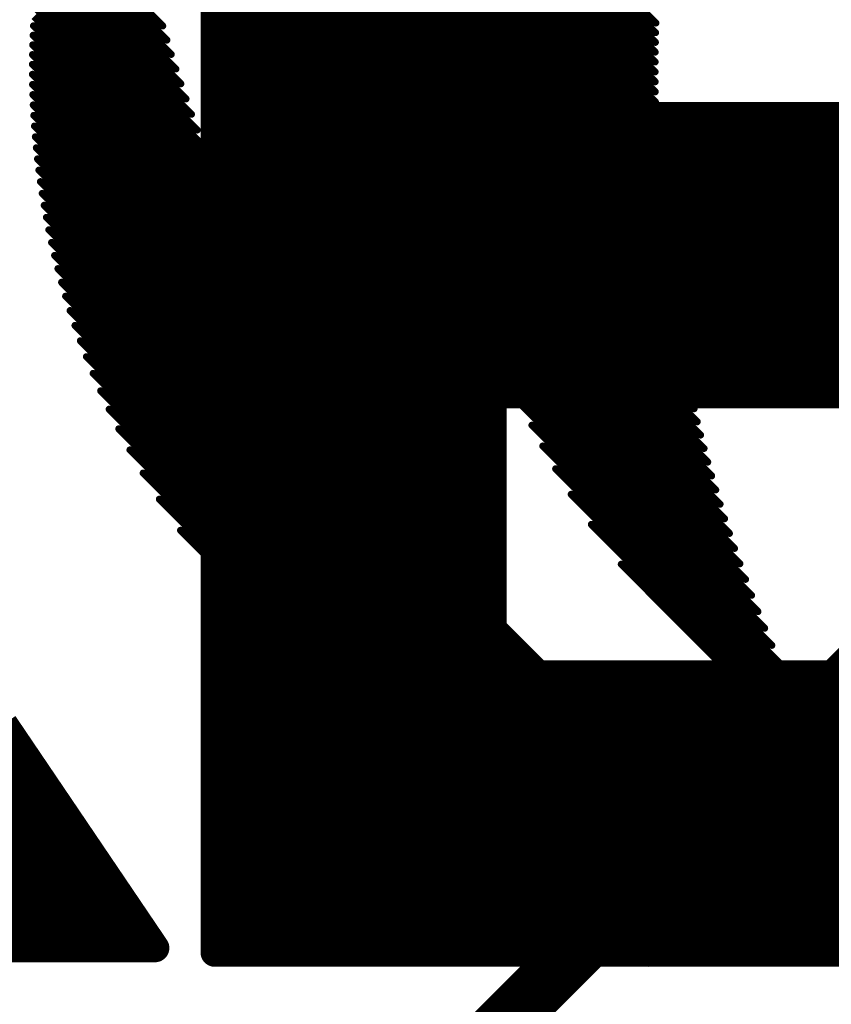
# Model space of a CAD drawing. Extents: x -13 to 79, y -40 to 78.
# Tile 56 of 96: x 42.37 to 45.26, y 17.87 to 21.38. Entities that reach past the tile are written whole.
import ezdxf

# ---------------------------------------------------------------- set-up
doc = ezdxf.new("R2010")
doc.units = 0
for name, color, linetype in [('1', 22, 'CONTINUOUS'), ('21', 253, 'CONTINUOUS'), ('22', 140, 'CONTINUOUS')]:
    doc.layers.add(name, color=color, linetype=linetype)

msp = doc.modelspace()

# ---------------------------------------------------------------- linework, layer by layer
at = {"layer": '1', "const_width": 0.2032}
msp.add_lwpolyline([(47.752, 21.463), (42.799, 16.51)], dxfattribs=at)
at = {"layer": '21'}
for points, const_width in [([(32.385, 3.175, 0.4142), (61.595, 32.385)], 3.048), ([(43.0907, 21.3215, 1), (43.0399, 21.3215)], 0.0508), ([(43.0474, 21.3395, 1), (43.0833, 21.3036)], 0.0508), ([(44.0801, 21.321, 1), (44.0293, 21.321)], 0.0508), ([(44.0727, 21.303, 1), (44.0368, 21.3389)], 0.0508), ([(43.0399, 21.3215, 1), (43.0907, 21.3215)], 0.0508), ([(44.0293, 21.321, 1), (44.0801, 21.321)], 0.0508), ([(43.0907, 21.1801, 1), (43.0399, 21.1801)], 0.0508), ([(43.0474, 21.1981, 1), (43.0833, 21.1621)], 0.0508), ([(44.0801, 21.1796, 1), (44.0293, 21.1796)], 0.0508), ([(44.0727, 21.1616, 1), (44.0368, 21.1975)], 0.0508), ([(43.0399, 21.1801, 1), (43.0907, 21.1801)], 0.0508), ([(44.0293, 21.1796, 1), (44.0801, 21.1796)], 0.0508), ([(43.0907, 21.0387, 1), (43.0399, 21.0387)], 0.0508), ([(43.0474, 21.0566, 1), (43.0833, 21.0207)], 0.0508), ([(44.0547, 21.0624, 1), (44.0547, 21.0115)], 0.0508), ([(44.0801, 21.0381, 1), (44.0293, 21.0381)], 0.0508), ([(44.0727, 21.0202, 1), (44.0368, 21.0561)], 0.0508), ([(44.195, 21.0624, 1), (44.195, 21.0115)], 0.0508), ([(44.2129, 21.019, 1), (44.177, 21.0549)], 0.0508), ([(44.195, 21.0115, 1), (44.195, 21.0624)], 0.0508), ([(44.3364, 21.0624, 1), (44.3364, 21.0115)], 0.0508), ([(44.3544, 21.019, 1), (44.3184, 21.0549)], 0.0508), ([(44.3364, 21.0115, 1), (44.3364, 21.0624)], 0.0508), ([(44.4778, 21.0624, 1), (44.4778, 21.0115)], 0.0508), ([(44.4958, 21.019, 1), (44.4599, 21.0549)], 0.0508), ([(44.4778, 21.0115, 1), (44.4778, 21.0624)], 0.0508), ([(44.6192, 21.0624, 1), (44.6192, 21.0115)], 0.0508), ([(44.6372, 21.019, 1), (44.6013, 21.0549)], 0.0508), ([(44.6192, 21.0115, 1), (44.6192, 21.0624)], 0.0508), ([(44.7607, 21.0624, 1), (44.7607, 21.0115)], 0.0508), ([(44.7786, 21.019, 1), (44.7427, 21.0549)], 0.0508), ([(44.7607, 21.0115, 1), (44.7607, 21.0624)], 0.0508), ([(44.9021, 21.0624, 1), (44.9021, 21.0115)], 0.0508), ([(44.92, 21.019, 1), (44.8841, 21.0549)], 0.0508), ([(44.9021, 21.0115, 1), (44.9021, 21.0624)], 0.0508), ([(45.0435, 21.0624, 1), (45.0435, 21.0115)], 0.0508), ([(45.0615, 21.019, 1), (45.0255, 21.0549)], 0.0508), ([(45.0435, 21.0115, 1), (45.0435, 21.0624)], 0.0508), ([(45.1849, 21.0624, 1), (45.1849, 21.0115)], 0.0508), ([(45.2029, 21.019, 1), (45.167, 21.0549)], 0.0508), ([(45.1849, 21.0115, 1), (45.1849, 21.0624)], 0.0508), ([(43.0399, 21.0387, 1), (43.0907, 21.0387)], 0.0508), ([(44.0293, 21.0381, 1), (44.0801, 21.0381)], 0.0508), ([(44.0293, 21.037, 1), (44.0801, 21.037)], 0.0508), ([(43.0907, 20.8973, 1), (43.0399, 20.8973)], 0.0508), ([(43.0474, 20.9152, 1), (43.0833, 20.8793)], 0.0508), ([(43.0399, 20.8973, 1), (43.0907, 20.8973)], 0.0508), ([(43.0907, 20.7558, 1), (43.0399, 20.7558)], 0.0508), ([(43.0474, 20.7738, 1), (43.0833, 20.7379)], 0.0508), ([(43.0399, 20.7558, 1), (43.0907, 20.7558)], 0.0508), ([(43.0907, 20.6144, 1), (43.0399, 20.6144)], 0.0508), ([(43.0474, 20.6324, 1), (43.0833, 20.5964)], 0.0508), ([(43.0399, 20.6144, 1), (43.0907, 20.6144)], 0.0508), ([(43.0907, 20.473, 1), (43.0399, 20.473)], 0.0508), ([(43.0474, 20.491, 1), (43.0833, 20.455)], 0.0508), ([(43.0399, 20.473, 1), (43.0907, 20.473)], 0.0508), ([(43.0907, 20.3316, 1), (43.0399, 20.3316)], 0.0508), ([(43.0474, 20.3495, 1), (43.0833, 20.3136)], 0.0508), ([(43.0399, 20.3316, 1), (43.0907, 20.3316)], 0.0508), ([(43.0907, 20.1902, 1), (43.0399, 20.1902)], 0.0508), ([(43.0474, 20.2081, 1), (43.0833, 20.1722)], 0.0508), ([(43.0399, 20.1902, 1), (43.0907, 20.1902)], 0.0508), ([(43.0907, 20.0487, 1), (43.0399, 20.0487)], 0.0508), ([(43.0474, 20.0667, 1), (43.0833, 20.0308)], 0.0508), ([(44.0801, 20.0477, 1), (44.0293, 20.0477)], 0.0508), ([(44.0547, 20.0731, 1), (44.0547, 20.0223)], 0.0508), ([(44.1957, 20.0731, 1), (44.1957, 20.0223)], 0.0508), ([(44.1957, 20.0223, 1), (44.1957, 20.0731)], 0.0508), ([(44.3371, 20.0731, 1), (44.3371, 20.0223)], 0.0508), ([(44.3371, 20.0223, 1), (44.3371, 20.0731)], 0.0508), ([(44.4785, 20.0731, 1), (44.4785, 20.0223)], 0.0508), ([(44.4785, 20.0223, 1), (44.4785, 20.0731)], 0.0508), ([(44.6199, 20.0731, 1), (44.6199, 20.0223)], 0.0508), ([(44.6199, 20.0223, 1), (44.6199, 20.0731)], 0.0508), ([(44.7613, 20.0731, 1), (44.7613, 20.0223)], 0.0508), ([(44.7613, 20.0223, 1), (44.7613, 20.0731)], 0.0508), ([(44.9028, 20.0731, 1), (44.9028, 20.0223)], 0.0508), ([(44.9028, 20.0223, 1), (44.9028, 20.0731)], 0.0508), ([(45.0442, 20.0731, 1), (45.0442, 20.0223)], 0.0508), ([(45.0442, 20.0223, 1), (45.0442, 20.0731)], 0.0508), ([(45.1856, 20.0731, 1), (45.1856, 20.0223)], 0.0508), ([(45.1856, 20.0223, 1), (45.1856, 20.0731)], 0.0508), ([(43.0399, 20.0487, 1), (43.0907, 20.0487)], 0.0508), ([(44.1777, 20.0656, 1), (44.2136, 20.0297)], 0.0508), ([(44.3191, 20.0656, 1), (44.355, 20.0297)], 0.0508), ([(44.4605, 20.0656, 1), (44.4965, 20.0297)], 0.0508), ([(44.6019, 20.0656, 1), (44.6379, 20.0297)], 0.0508), ([(44.7434, 20.0656, 1), (44.7793, 20.0297)], 0.0508), ([(44.8848, 20.0656, 1), (44.9207, 20.0297)], 0.0508), ([(45.0262, 20.0656, 1), (45.0621, 20.0297)], 0.0508), ([(45.1676, 20.0656, 1), (45.2036, 20.0297)], 0.0508), ([(43.0907, 19.9073, 1), (43.0399, 19.9073)], 0.0508), ([(44.0801, 19.9068, 1), (44.0293, 19.9068)], 0.0508), ([(44.0727, 19.8888, 1), (44.0368, 19.9247)], 0.0508), ([(43.0474, 19.9253, 1), (43.0833, 19.8893)], 0.0508), ([(43.0399, 19.9073, 1), (43.0907, 19.9073)], 0.0508), ([(44.0293, 19.9068, 1), (44.0801, 19.9068)], 0.0508), ([(43.0907, 19.7659, 1), (43.0399, 19.7659)], 0.0508), ([(44.0801, 19.7654, 1), (44.0293, 19.7654)], 0.0508), ([(44.0727, 19.7474, 1), (44.0368, 19.7833)], 0.0508), ([(43.0399, 19.7659, 1), (43.0907, 19.7659)], 0.0508), ([(43.0474, 19.7838, 1), (43.0833, 19.7479)], 0.0508), ([(44.0293, 19.7654, 1), (44.0801, 19.7654)], 0.0508), ([(43.0907, 19.6245, 1), (43.0399, 19.6245)], 0.0508), ([(44.0801, 19.6239, 1), (44.0293, 19.6239)], 0.0508), ([(44.0727, 19.606, 1), (44.0368, 19.6419)], 0.0508), ([(43.0399, 19.6245, 1), (43.0907, 19.6245)], 0.0508), ([(43.0474, 19.6424, 1), (43.0833, 19.6065)], 0.0508), ([(44.0293, 19.6239, 1), (44.0801, 19.6239)], 0.0508), ([(43.0907, 19.483, 1), (43.0399, 19.483)], 0.0508), ([(44.0801, 19.4825, 1), (44.0293, 19.4825)], 0.0508), ([(44.0727, 19.4645, 1), (44.0368, 19.5005)], 0.0508), ([(43.0399, 19.483, 1), (43.0907, 19.483)], 0.0508), ([(43.0474, 19.501, 1), (43.0833, 19.4651)], 0.0508), ([(44.0293, 19.4825, 1), (44.0801, 19.4825)], 0.0508), ([(43.0907, 19.3416, 1), (43.0399, 19.3416)], 0.0508), ([(44.0801, 19.3411, 1), (44.0293, 19.3411)], 0.0508), ([(44.0727, 19.3231, 1), (44.0368, 19.3591)], 0.0508), ([(43.0399, 19.3416, 1), (43.0907, 19.3416)], 0.0508), ([(43.0474, 19.3596, 1), (43.0833, 19.3237)], 0.0508), ([(44.0293, 19.3411, 1), (44.0801, 19.3411)], 0.0508), ([(43.0907, 19.2002, 1), (43.0399, 19.2002)], 0.0508), ([(44.0801, 19.1997, 1), (44.0293, 19.1997)], 0.0508), ([(44.0727, 19.1817, 1), (44.0368, 19.2176)], 0.0508), ([(43.0474, 19.2182, 1), (43.0833, 19.1822)], 0.0508), ([(43.0399, 19.2002, 1), (43.0907, 19.2002)], 0.0508), ([(44.0293, 19.1997, 1), (44.0801, 19.1997)], 0.0508), ([(43.0907, 19.0588, 1), (43.0399, 19.0588)], 0.0508), ([(43.0399, 19.0588, 1), (43.0907, 19.0588)], 0.0508), ([(43.0474, 19.0767, 1), (43.0833, 19.0408)], 0.0508), ([(44.0801, 19.0582, 1), (44.0293, 19.0582)], 0.0508), ([(44.0547, 19.0733, 1), (44.0547, 19.0225)], 0.0508), ([(44.0293, 19.0582, 1), (44.0801, 19.0582)], 0.0508), ([(44.0727, 19.0403, 1), (44.0368, 19.0762)], 0.0508), ([(44.1858, 19.0733, 1), (44.1858, 19.0225)], 0.0508), ([(44.2038, 19.0299, 1), (44.1678, 19.0658)], 0.0508), ([(44.1858, 19.0225, 1), (44.1858, 19.0733)], 0.0508), ([(44.3272, 19.0733, 1), (44.3272, 19.0225)], 0.0508), ([(44.3452, 19.0299, 1), (44.3093, 19.0658)], 0.0508), ([(44.3272, 19.0225, 1), (44.3272, 19.0733)], 0.0508), ([(44.4686, 19.0733, 1), (44.4686, 19.0225)], 0.0508), ([(44.4866, 19.0299, 1), (44.4507, 19.0658)], 0.0508), ([(44.4686, 19.0225, 1), (44.4686, 19.0733)], 0.0508), ([(44.6101, 19.0733, 1), (44.6101, 19.0225)], 0.0508), ([(44.628, 19.0299, 1), (44.5921, 19.0658)], 0.0508), ([(44.6101, 19.0225, 1), (44.6101, 19.0733)], 0.0508), ([(44.7515, 19.0733, 1), (44.7515, 19.0225)], 0.0508), ([(44.7694, 19.0299, 1), (44.7335, 19.0658)], 0.0508), ([(44.7515, 19.0225, 1), (44.7515, 19.0733)], 0.0508), ([(44.8929, 19.0733, 1), (44.8929, 19.0225)], 0.0508), ([(44.9109, 19.0299, 1), (44.8749, 19.0658)], 0.0508), ([(44.8929, 19.0225, 1), (44.8929, 19.0733)], 0.0508), ([(45.0343, 19.0733, 1), (45.0343, 19.0225)], 0.0508), ([(45.0523, 19.0299, 1), (45.0164, 19.0658)], 0.0508), ([(45.0343, 19.0225, 1), (45.0343, 19.0733)], 0.0508), ([(45.1758, 19.0733, 1), (45.1758, 19.0225)], 0.0508), ([(45.1937, 19.0299, 1), (45.1578, 19.0658)], 0.0508), ([(45.1758, 19.0225, 1), (45.1758, 19.0733)], 0.0508), ([(44.0293, 19.0479, 1), (44.0801, 19.0479)], 0.0508), ([(43.0907, 18.9174, 1), (43.0399, 18.9174)], 0.0508), ([(43.0399, 18.9174, 1), (43.0907, 18.9174)], 0.0508), ([(43.0474, 18.9353, 1), (43.0833, 18.8994)], 0.0508), ([(42.3881, 18.7699, 1), (42.3521, 18.8058)], 0.0508), ([(43.0907, 18.7759, 1), (43.0399, 18.7759)], 0.0508), ([(43.0399, 18.7759, 1), (43.0907, 18.7759)], 0.0508), ([(43.0474, 18.7939, 1), (43.0833, 18.758)], 0.0508), ([(42.4482, 18.7177, 1), (42.4062, 18.6892)], 0.0508), ([(42.4062, 18.6892, 1), (42.4482, 18.7177)], 0.0508), ([(42.4452, 18.6855, 1), (42.4092, 18.7214)], 0.0508), ([(42.5022, 18.6012, 1), (42.4663, 18.6371)], 0.0508), ([(43.0907, 18.6345, 1), (43.0399, 18.6345)], 0.0508), ([(43.0474, 18.6525, 1), (43.0833, 18.6165)], 0.0508), ([(43.0399, 18.6345, 1), (43.0907, 18.6345)], 0.0508), ([(42.5593, 18.5168, 1), (42.5234, 18.5528)], 0.0508), ([(43.0907, 18.4931, 1), (43.0399, 18.4931)], 0.0508), ([(43.0474, 18.5111, 1), (43.0833, 18.4751)], 0.0508), ([(43.0399, 18.4931, 1), (43.0907, 18.4931)], 0.0508), ([(42.6195, 18.4647, 1), (42.5774, 18.4362)], 0.0508), ([(42.5774, 18.4362, 1), (42.6195, 18.4647)], 0.0508), ([(42.6164, 18.4325, 1), (42.5805, 18.4684)], 0.0508), ([(42.6735, 18.3482, 1), (42.6375, 18.3841)], 0.0508), ([(43.0907, 18.3517, 1), (43.0399, 18.3517)], 0.0508), ([(43.0399, 18.3517, 1), (43.0907, 18.3517)], 0.0508), ([(43.0474, 18.3696, 1), (43.0833, 18.3337)], 0.0508), ([(42.7336, 18.296, 1), (42.6916, 18.2675)], 0.0508), ([(42.6916, 18.2675, 1), (42.7336, 18.296)], 0.0508), ([(42.7306, 18.2638, 1), (42.6946, 18.2997)], 0.0508), ([(42.7876, 18.1795, 1), (42.7517, 18.2154)], 0.0508), ([(43.0907, 18.2103, 1), (43.0399, 18.2103)], 0.0508), ([(43.0399, 18.2103, 1), (43.0907, 18.2103)], 0.0508), ([(43.0474, 18.2282, 1), (43.0833, 18.1923)], 0.0508), ([(42.8447, 18.0951, 1), (42.8088, 18.1311)], 0.0508), ([(42.3462, 18.0928, 1), (42.3822, 18.0568)], 0.0508), ([(42.3642, 18.1002, 1), (42.3642, 18.0494)], 0.0508), ([(42.3642, 18.0494, 1), (42.3642, 18.1002)], 0.0508), ([(42.5056, 18.1002, 1), (42.5056, 18.0494)], 0.0508), ([(42.4877, 18.0928, 1), (42.5236, 18.0568)], 0.0508), ([(42.5056, 18.0494, 1), (42.5056, 18.1002)], 0.0508), ([(42.647, 18.1002, 1), (42.647, 18.0494)], 0.0508), ([(42.6291, 18.0928, 1), (42.665, 18.0568)], 0.0508), ([(42.647, 18.0494, 1), (42.647, 18.1002)], 0.0508), ([(42.7705, 18.0928, 1), (42.8064, 18.0568)], 0.0508), ([(42.7885, 18.1002, 1), (42.7885, 18.0494)], 0.0508), ([(42.7885, 18.0494, 1), (42.7885, 18.1002)], 0.0508), ([(42.8316, 18.0606, 1), (42.8737, 18.089)], 0.0508), ([(42.8527, 18.0494, 1), (42.8527, 18.1002)], 0.0508), ([(43.0907, 18.0688, 1), (43.0399, 18.0688)], 0.0508), ([(43.0653, 18.0839, 1), (43.0653, 18.0331)], 0.0508), ([(43.0399, 18.0688, 1), (43.0907, 18.0688)], 0.0508), ([(43.0474, 18.0868, 1), (43.0833, 18.0509)], 0.0508), ([(43.1964, 18.0839, 1), (43.1964, 18.0331)], 0.0508), ([(43.1784, 18.0764, 1), (43.2143, 18.0405)], 0.0508), ([(43.1964, 18.0331, 1), (43.1964, 18.0839)], 0.0508), ([(43.3378, 18.0839, 1), (43.3378, 18.0331)], 0.0508), ([(43.3198, 18.0764, 1), (43.3558, 18.0405)], 0.0508), ([(43.3378, 18.0331, 1), (43.3378, 18.0839)], 0.0508), ([(43.4792, 18.0839, 1), (43.4792, 18.0331)], 0.0508), ([(43.4613, 18.0764, 1), (43.4972, 18.0405)], 0.0508), ([(43.4792, 18.0331, 1), (43.4792, 18.0839)], 0.0508), ([(43.6207, 18.0839, 1), (43.6207, 18.0331)], 0.0508), ([(43.6027, 18.0764, 1), (43.6386, 18.0405)], 0.0508), ([(43.6207, 18.0331, 1), (43.6207, 18.0839)], 0.0508), ([(43.7621, 18.0839, 1), (43.7621, 18.0331)], 0.0508), ([(43.7441, 18.0764, 1), (43.78, 18.0405)], 0.0508), ([(43.7621, 18.0331, 1), (43.7621, 18.0839)], 0.0508), ([(43.9035, 18.0839, 1), (43.9035, 18.0331)], 0.0508), ([(43.8855, 18.0764, 1), (43.9215, 18.0405)], 0.0508), ([(43.9035, 18.0331, 1), (43.9035, 18.0839)], 0.0508), ([(44.0449, 18.0839, 1), (44.0449, 18.0331)], 0.0508), ([(44.0269, 18.0764, 1), (44.0629, 18.0405)], 0.0508), ([(44.0449, 18.0331, 1), (44.0449, 18.0839)], 0.0508), ([(44.1863, 18.0839, 1), (44.1863, 18.0331)], 0.0508), ([(44.1684, 18.0764, 1), (44.2043, 18.0405)], 0.0508), ([(44.1863, 18.0331, 1), (44.1863, 18.0839)], 0.0508), ([(44.3278, 18.0839, 1), (44.3278, 18.0331)], 0.0508), ([(44.3098, 18.0764, 1), (44.3457, 18.0405)], 0.0508), ([(44.3278, 18.0331, 1), (44.3278, 18.0839)], 0.0508), ([(44.4692, 18.0839, 1), (44.4692, 18.0331)], 0.0508), ([(44.4512, 18.0764, 1), (44.4871, 18.0405)], 0.0508), ([(44.4692, 18.0331, 1), (44.4692, 18.0839)], 0.0508), ([(44.6106, 18.0839, 1), (44.6106, 18.0331)], 0.0508), ([(44.5926, 18.0764, 1), (44.6286, 18.0405)], 0.0508), ([(44.6106, 18.0331, 1), (44.6106, 18.0839)], 0.0508), ([(44.752, 18.0839, 1), (44.752, 18.0331)], 0.0508), ([(44.7341, 18.0764, 1), (44.77, 18.0405)], 0.0508), ([(44.752, 18.0331, 1), (44.752, 18.0839)], 0.0508), ([(44.8934, 18.0839, 1), (44.8934, 18.0331)], 0.0508), ([(44.8755, 18.0764, 1), (44.9114, 18.0405)], 0.0508), ([(44.8934, 18.0331, 1), (44.8934, 18.0839)], 0.0508), ([(45.0349, 18.0839, 1), (45.0349, 18.0331)], 0.0508), ([(45.0169, 18.0764, 1), (45.0528, 18.0405)], 0.0508), ([(45.0349, 18.0331, 1), (45.0349, 18.0839)], 0.0508), ([(45.1763, 18.0839, 1), (45.1763, 18.0331)], 0.0508), ([(45.1583, 18.0764, 1), (45.1942, 18.0405)], 0.0508), ([(45.1763, 18.0331, 1), (45.1763, 18.0839)], 0.0508), ([(43.0399, 18.0585, 1), (43.0907, 18.0585)], 0.0508)]:
    msp.add_lwpolyline(points, format="xyb", dxfattribs=dict(at, const_width=const_width))
at = {"layer": '21', "const_width": 0.1016}
for points in [[(43.0653, 21.3215), (44.6662, 22.9224)], [(43.0653, 21.1801), (44.8076, 22.9224)], [(43.0653, 21.0387), (44.949, 22.9224)], [(43.0653, 20.8973), (44.0547, 21.8867)], [(43.0653, 20.7558), (44.0547, 21.7453)], [(43.0653, 20.6144), (44.0547, 21.6038)], [(43.0653, 21.4629), (43.0653, 21.3215)], [(43.0653, 20.473), (44.0547, 21.4624)], [(44.0547, 21.321), (44.0547, 21.4624)], [(43.0653, 21.3215), (43.0653, 21.1801)], [(43.0653, 20.3316), (44.0547, 21.321)], [(44.0547, 21.1796), (44.0547, 21.321)], [(43.0653, 21.1801), (43.0653, 21.0387)], [(43.0653, 20.1902), (44.0547, 21.1796)], [(44.0547, 21.0381), (44.0547, 21.1796)], [(43.0653, 21.0387), (43.0653, 20.8973)], [(43.0653, 20.0487), (44.0547, 21.0381)], [(43.0653, 19.9073), (44.195, 21.037)], [(43.0653, 19.7659), (44.3364, 21.037)], [(43.0653, 19.6245), (44.4778, 21.037)], [(43.0653, 19.483), (44.6192, 21.037)], [(43.0653, 19.3416), (44.7607, 21.037)], [(43.0653, 19.2002), (44.9021, 21.037)], [(43.0653, 19.0588), (45.0435, 21.037)], [(44.0547, 21.037), (44.0547, 21.0381)], [(44.195, 21.037), (44.0547, 21.037)], [(44.3364, 21.037), (44.195, 21.037)], [(44.1957, 20.0477), (45.1849, 21.037)], [(44.4778, 21.037), (44.3364, 21.037)], [(44.3371, 20.0477), (45.3263, 21.037)], [(44.6192, 21.037), (44.4778, 21.037)], [(44.4785, 20.0477), (45.4678, 21.037)], [(44.7607, 21.037), (44.6192, 21.037)], [(44.6199, 20.0477), (45.6092, 21.037)], [(44.9021, 21.037), (44.7607, 21.037)], [(44.7613, 20.0477), (45.7506, 21.037)], [(45.0435, 21.037), (44.9021, 21.037)], [(44.9028, 20.0477), (45.892, 21.037)], [(45.1849, 21.037), (45.0435, 21.037)], [(45.0442, 20.0477), (46.0335, 21.037)], [(45.3263, 21.037), (45.1849, 21.037)], [(45.1856, 20.0477), (46.1477, 21.0098)], [(43.0653, 20.8973), (43.0653, 20.7558)], [(43.0653, 20.7558), (43.0653, 20.6144)], [(43.0653, 20.6144), (43.0653, 20.473)], [(43.0653, 20.473), (43.0653, 20.3316)], [(43.0653, 20.3316), (43.0653, 20.1902)], [(43.0653, 20.1902), (43.0653, 20.0487)], [(43.0653, 20.0487), (43.0653, 19.9073)], [(44.0547, 19.9068), (44.0547, 20.0477)], [(44.0547, 20.0477), (44.1957, 20.0477)], [(44.1957, 20.0477), (44.3371, 20.0477)], [(44.3371, 20.0477), (44.4785, 20.0477)], [(44.4785, 20.0477), (44.6199, 20.0477)], [(44.6199, 20.0477), (44.7613, 20.0477)], [(44.7613, 20.0477), (44.9028, 20.0477)], [(44.9028, 20.0477), (45.0442, 20.0477)], [(45.0442, 20.0477), (45.1856, 20.0477)], [(45.1856, 20.0477), (45.327, 20.0477)], [(43.0653, 19.9073), (43.0653, 19.7659)], [(43.0653, 18.9174), (44.0547, 19.9068)], [(44.0547, 19.7654), (44.0547, 19.9068)], [(43.0653, 19.7659), (43.0653, 19.6245)], [(43.0653, 18.7759), (44.0547, 19.7654)], [(44.0547, 19.6239), (44.0547, 19.7654)], [(43.0653, 19.6245), (43.0653, 19.483)], [(43.0653, 18.6345), (44.0547, 19.6239)], [(44.0547, 19.4825), (44.0547, 19.6239)], [(43.0653, 19.483), (43.0653, 19.3416)], [(43.0653, 18.4931), (44.0547, 19.4825)], [(44.0547, 19.3411), (44.0547, 19.4825)], [(43.0653, 19.3416), (43.0653, 19.2002)], [(43.0653, 18.3517), (44.0547, 19.3411)], [(44.0547, 19.1997), (44.0547, 19.3411)], [(43.0653, 19.2002), (43.0653, 19.0588)], [(43.0653, 18.2103), (44.0547, 19.1997)], [(44.0547, 19.0582), (44.0547, 19.1997)], [(43.0653, 19.0588), (43.0653, 18.9174)], [(43.0653, 18.0688), (44.0547, 19.0582)], [(43.1964, 18.0585), (44.1858, 19.0479)], [(43.3378, 18.0585), (44.3272, 19.0479)], [(43.4792, 18.0585), (44.4686, 19.0479)], [(43.6207, 18.0585), (44.6101, 19.0479)], [(43.7621, 18.0585), (44.7515, 19.0479)], [(43.9035, 18.0585), (44.8929, 19.0479)], [(44.0449, 18.0585), (45.0343, 19.0479)], [(44.0547, 19.0479), (44.0547, 19.0582)], [(44.1858, 19.0479), (44.0547, 19.0479)], [(44.3272, 19.0479), (44.1858, 19.0479)], [(44.1863, 18.0585), (45.1758, 19.0479)], [(44.4686, 19.0479), (44.3272, 19.0479)], [(44.3278, 18.0585), (45.3172, 19.0479)], [(44.6101, 19.0479), (44.4686, 19.0479)], [(44.4692, 18.0585), (45.4586, 19.0479)], [(44.7515, 19.0479), (44.6101, 19.0479)], [(44.6106, 18.0585), (45.6, 19.0479)], [(44.8929, 19.0479), (44.7515, 19.0479)], [(44.752, 18.0585), (45.7414, 19.0479)], [(45.0343, 19.0479), (44.8929, 19.0479)], [(44.8934, 18.0585), (45.8829, 19.0479)], [(45.1758, 19.0479), (45.0343, 19.0479)], [(45.0349, 18.0585), (46.0243, 19.0479)], [(45.3172, 19.0479), (45.1758, 19.0479)], [(45.1763, 18.0585), (46.1657, 19.0479)], [(43.0653, 18.9174), (43.0653, 18.7759)], [(42.4272, 18.7035), (42.313, 18.8722)], [(41.6576, 18.0753), (42.3701, 18.7878)], [(43.0653, 18.7759), (43.0653, 18.6345)], [(41.7985, 18.0748), (42.4272, 18.7035)], [(42.5984, 18.4505), (42.4272, 18.7035)], [(41.9399, 18.0748), (42.4843, 18.6191)], [(43.0653, 18.6345), (43.0653, 18.4931)], [(42.0814, 18.0748), (42.5414, 18.5348)], [(43.0653, 18.4931), (43.0653, 18.3517)], [(42.2228, 18.0748), (42.5984, 18.4505)], [(42.7126, 18.2818), (42.5984, 18.4505)], [(42.3642, 18.0748), (42.6555, 18.3661)], [(43.0653, 18.3517), (43.0653, 18.2103)], [(42.5056, 18.0748), (42.7126, 18.2818)], [(42.8527, 18.0748), (42.7126, 18.2818)], [(42.647, 18.0748), (42.7697, 18.1974)], [(43.0653, 18.2103), (43.0653, 18.0688)], [(42.7885, 18.0748), (42.8268, 18.1131)], [(42.2228, 18.0748), (42.3642, 18.0748)], [(42.3642, 18.0748), (42.5056, 18.0748)], [(42.5056, 18.0748), (42.647, 18.0748)], [(42.647, 18.0748), (42.7885, 18.0748)], [(42.7885, 18.0748), (42.8527, 18.0748)], [(43.0653, 18.0688), (43.0653, 18.0585)], [(43.0653, 18.0585), (43.1964, 18.0585)], [(43.1964, 18.0585), (43.3378, 18.0585)], [(43.3378, 18.0585), (43.4792, 18.0585)], [(43.4792, 18.0585), (43.6207, 18.0585)], [(43.6207, 18.0585), (43.7621, 18.0585)], [(43.7621, 18.0585), (43.9035, 18.0585)], [(43.9035, 18.0585), (44.0449, 18.0585)], [(44.0449, 18.0585), (44.1863, 18.0585)], [(44.1863, 18.0585), (44.3278, 18.0585)], [(44.3278, 18.0585), (44.4692, 18.0585)], [(44.4692, 18.0585), (44.6106, 18.0585)], [(44.6106, 18.0585), (44.752, 18.0585)], [(44.752, 18.0585), (44.8934, 18.0585)], [(44.8934, 18.0585), (45.0349, 18.0585)], [(45.0349, 18.0585), (45.1763, 18.0585)], [(45.1763, 18.0585), (45.3177, 18.0585)]]:
    msp.add_lwpolyline(points, dxfattribs=at)
at = {"layer": '22', "const_width": 0.0254}
for points in [[(44.6368, 21.3689), (44.0061, 21.9996)], [(44.635, 21.3), (43.9907, 21.9444)], [(44.6358, 21.3346), (43.9983, 21.9721)], [(44.6345, 21.2652), (43.9833, 21.9164)], [(44.6341, 21.2302), (43.9762, 21.8882)], [(44.634, 21.195), (43.9693, 21.8597)], [(44.6345, 21.1238), (43.9563, 21.8019)], [(44.6341, 21.1595), (43.9627, 21.8309)], [(42.8796, 21.3583), (42.4708, 21.7671)], [(44.6351, 21.0878), (43.9502, 21.7727)], [(42.8945, 21.3081), (42.4651, 21.7375)], [(44.6359, 21.0516), (43.9444, 21.7431)], [(42.9102, 21.2571), (42.4596, 21.7077)], [(44.6371, 21.0151), (43.9389, 21.7133)], [(42.9267, 21.2052), (42.4544, 21.6775)], [(44.6384, 20.9784), (43.9336, 21.6832)], [(42.9442, 21.1524), (42.4495, 21.6471)], [(44.642, 20.9041), (43.924, 21.6221)], [(44.6401, 20.9414), (43.9287, 21.6528)], [(42.9626, 21.0986), (42.4449, 21.6163)], [(44.6442, 20.8666), (43.9196, 21.5911)], [(43.0026, 20.9879), (42.4365, 21.5539)], [(42.982, 21.0438), (42.4405, 21.5853)], [(44.6467, 20.8287), (43.9156, 21.5598)], [(43.0244, 20.9307), (42.4329, 21.5223)], [(44.6495, 20.7906), (43.9118, 21.5282)], [(43.0475, 20.8723), (42.4295, 21.4903)], [(44.6526, 20.7521), (43.9084, 21.4963)], [(43.072, 20.8125), (42.4265, 21.4579)], [(44.656, 20.7133), (43.9054, 21.464)], [(43.098, 20.7511), (42.4238, 21.4252)], [(44.6598, 20.6742), (43.9026, 21.4314)], [(43.1257, 20.688), (42.4215, 21.3922)], [(44.6638, 20.6348), (43.9002, 21.3984)], [(43.1554, 20.623), (42.4196, 21.3588)], [(44.6682, 20.5951), (43.8982, 21.3651)], [(43.1871, 20.5559), (42.418, 21.325)], [(44.673, 20.5549), (43.8966, 21.3313)], [(43.2212, 20.4864), (42.4168, 21.2908)], [(44.6781, 20.5145), (43.8953, 21.2972)], [(43.2581, 20.4142), (42.416, 21.2563)], [(44.6836, 20.4736), (43.8945, 21.2627)], [(43.298, 20.3389), (42.4157, 21.2213)], [(44.6895, 20.4323), (43.894, 21.2278)], [(43.3416, 20.2599), (42.4157, 21.1859)], [(44.6958, 20.3907), (43.894, 21.1925)], [(43.3897, 20.1766), (42.4162, 21.15)], [(44.7025, 20.3486), (43.8944, 21.1567)], [(43.4431, 20.0877), (42.4172, 21.1137)], [(44.7096, 20.3062), (43.8953, 21.1205)], [(43.5035, 19.992), (42.4186, 21.0769)], [(44.7172, 20.2632), (43.8967, 21.0838)], [(43.5731, 19.8871), (42.4206, 21.0396)], [(44.7252, 20.2198), (43.8985, 21.0466)], [(43.656, 19.7688), (42.4231, 21.0017)], [(44.7338, 20.176), (43.9009, 21.0088)], [(43.7608, 19.6287), (42.4261, 20.9634)], [(44.7428, 20.1316), (43.9038, 20.9705)], [(43.9132, 19.4409), (42.4297, 20.9244)], [(44.7523, 20.0867), (43.9073, 20.9317)], [(44.7623, 20.0413), (43.9114, 20.8922)], [(44.9224, 18.3964), (42.4339, 20.8848)], [(44.773, 19.9953), (43.9162, 20.8521)], [(44.8822, 18.4012), (42.4388, 20.8446)], [(44.8413, 18.4067), (42.4444, 20.8037)], [(44.7842, 19.9488), (43.9216, 20.8113)], [(44.7997, 18.413), (42.4506, 20.762)], [(44.796, 19.9016), (43.9278, 20.7698)], [(44.7573, 18.42), (42.4577, 20.7196)], [(44.8085, 19.8538), (43.9347, 20.7276)], [(44.7141, 18.4279), (42.4656, 20.6764)], [(44.8216, 19.8052), (43.9424, 20.6845)], [(44.8355, 19.756), (43.951, 20.6405)], [(44.6699, 18.4367), (42.4743, 20.6323)], [(44.6249, 18.4464), (42.484, 20.5872)], [(44.8501, 19.706), (43.9605, 20.5957)], [(44.5788, 18.4571), (42.4947, 20.5412)], [(44.8655, 19.6553), (43.9711, 20.5497)], [(44.8818, 19.6037), (43.9827, 20.5028)], [(44.5316, 18.469), (42.5066, 20.494)], [(44.4831, 18.4821), (42.5196, 20.4455)], [(44.8989, 19.5512), (43.9955, 20.4546)], [(44.4334, 18.4964), (42.534, 20.3958)], [(44.9171, 19.4977), (44.0097, 20.4051)], [(44.3822, 18.5123), (42.5499, 20.3446)], [(44.9362, 19.4432), (44.0253, 20.3541)], [(44.3293, 18.5298), (42.5674, 20.2917)], [(44.9564, 19.3877), (44.0425, 20.3015)], [(44.2746, 18.5492), (42.5867, 20.237)], [(44.9778, 19.3309), (44.0615, 20.2472)], [(45.0004, 19.2729), (44.0826, 20.1907)], [(44.2177, 18.5707), (42.6082, 20.1802)], [(44.1585, 18.5946), (42.6321, 20.121)], [(45.0245, 19.2135), (44.1061, 20.1319)], [(44.0964, 18.6213), (42.6588, 20.0589)], [(45.05, 19.1526), (44.1323, 20.0703)], [(44.0308, 18.6515), (42.689, 19.9933)], [(45.0772, 19.0901), (44.1619, 20.0054)], [(43.9611, 18.6859), (42.7234, 19.9236)], [(45.1062, 19.0257), (44.1955, 19.9364)], [(43.8859, 18.7257), (42.7632, 19.8484)], [(45.1373, 18.9593), (44.2343, 19.8623)], [(43.8035, 18.7728), (42.8103, 19.766)], [(45.1706, 18.8906), (44.2799, 19.7812)], [(43.7104, 18.8305), (42.868, 19.673)], [(45.2054, 18.8205), (44.3355, 19.6903)], [(43.5995, 18.9061), (42.9435, 19.5621)], [(45.0982, 18.8923), (44.4073, 19.5832)], [(44.9561, 18.999), (44.5139, 19.4412)], [(43.4463, 19.0239), (43.0613, 19.4089)], [(44.9619, 18.3922), (44.5082, 18.8459)], [(45.0008, 18.3887), (44.6961, 18.6934)], [(45.0391, 18.3857), (44.8362, 18.5886)], [(45.077, 18.3832), (44.9545, 18.5057)], [(45.1143, 18.3812), (45.0589, 18.4366)]]:
    msp.add_lwpolyline(points, dxfattribs=at)
at = {"layer": '22', "const_width": 0.0127}
for points in [[(42.4241, 21.3633, 1), (42.4151, 21.3543)], [(42.8752, 21.3538, 1), (42.8841, 21.3628)], [(43.9027, 21.3695, 1), (43.8937, 21.3606)], [(44.6323, 21.3644, 1), (44.6413, 21.3734)], [(42.4225, 21.3295, 1), (42.4135, 21.3205)], [(42.89, 21.3036, 1), (42.899, 21.3126)], [(43.9011, 21.3358, 1), (43.8921, 21.3269)], [(44.6313, 21.3301, 1), (44.6403, 21.3391)], [(42.4213, 21.2953, 1), (42.4123, 21.2863)], [(43.8998, 21.3017, 1), (43.8908, 21.2928)], [(44.6305, 21.2955, 1), (44.6395, 21.3045)], [(42.4205, 21.2607, 1), (42.4115, 21.2518)], [(42.9057, 21.2526, 1), (42.9147, 21.2616)], [(43.899, 21.2672, 1), (43.89, 21.2583)], [(44.63, 21.2607, 1), (44.6389, 21.2697)], [(42.4201, 21.2258, 1), (42.4112, 21.2168)], [(42.9222, 21.2007, 1), (42.9312, 21.2097)], [(43.8985, 21.2323, 1), (43.8895, 21.2233)], [(44.6296, 21.2257, 1), (44.6386, 21.2347)], [(42.4202, 21.1903, 1), (42.4112, 21.1814)], [(43.8985, 21.197, 1), (43.8895, 21.188)], [(44.6295, 21.1905, 1), (44.6385, 21.1995)], [(42.4207, 21.1545, 1), (42.4117, 21.1455)], [(42.9397, 21.1479, 1), (42.9486, 21.1569)], [(43.8989, 21.1612, 1), (43.8899, 21.1522)], [(44.6296, 21.155, 1), (44.6386, 21.164)], [(42.4217, 21.1182, 1), (42.4127, 21.1092)], [(42.9581, 21.0941, 1), (42.9671, 21.1031)], [(43.8998, 21.125, 1), (43.8908, 21.116)], [(44.63, 21.1193, 1), (44.639, 21.1283)], [(42.4231, 21.0814, 1), (42.4142, 21.0724)], [(43.9011, 21.0883, 1), (43.8922, 21.0793)], [(44.6306, 21.0833, 1), (44.6396, 21.0923)], [(42.4251, 21.0441, 1), (42.4161, 21.0351)], [(42.9775, 21.0393, 1), (42.9865, 21.0483)], [(43.903, 21.0511, 1), (43.894, 21.0421)], [(44.6314, 21.0471, 1), (44.6404, 21.0561)], [(42.4276, 21.0062, 1), (42.4186, 20.9972)], [(43.9054, 21.0133, 1), (43.8964, 21.0043)], [(44.6326, 21.0107, 1), (44.6415, 21.0196)], [(42.4306, 20.9678, 1), (42.4216, 20.9589)], [(42.9981, 20.9834, 1), (43.0071, 20.9924)], [(43.9083, 20.975, 1), (43.8993, 20.9661)], [(44.6339, 20.9739, 1), (44.6429, 20.9829)], [(42.4342, 20.9289, 1), (42.4252, 20.9199)], [(43.0199, 20.9263, 1), (43.0289, 20.9352)], [(43.9118, 20.9362, 1), (43.9028, 20.9272)], [(44.6356, 20.9369, 1), (44.6446, 20.9459)], [(43.9159, 20.8967, 1), (43.907, 20.8877)], [(44.6375, 20.8996, 1), (44.6465, 20.9086)], [(42.4384, 20.8893, 1), (42.4294, 20.8803)], [(43.043, 20.8678, 1), (43.0519, 20.8768)], [(43.9207, 20.8566, 1), (43.9117, 20.8476)], [(44.6397, 20.8621, 1), (44.6487, 20.871)], [(42.4433, 20.8491, 1), (42.4343, 20.8401)], [(44.6422, 20.8242, 1), (44.6512, 20.8332)], [(42.4488, 20.8082, 1), (42.4399, 20.7992)], [(43.0675, 20.808, 1), (43.0764, 20.817)], [(43.9261, 20.8158, 1), (43.9171, 20.8068)], [(44.645, 20.7861, 1), (44.654, 20.795)], [(42.4551, 20.7665, 1), (42.4462, 20.7575)], [(43.0935, 20.7466, 1), (43.1025, 20.7556)], [(43.9322, 20.7743, 1), (43.9233, 20.7653)], [(44.6481, 20.7476, 1), (44.6571, 20.7566)], [(42.4622, 20.7241, 1), (42.4532, 20.7151)], [(43.9392, 20.7321, 1), (43.9302, 20.7231)], [(44.6515, 20.7088, 1), (44.6605, 20.7178)], [(42.47, 20.6809, 1), (42.4611, 20.6719)], [(43.1213, 20.6835, 1), (43.1302, 20.6925)], [(43.9469, 20.689, 1), (43.9379, 20.68)], [(43.9555, 20.645, 1), (43.9465, 20.6361)], [(44.6553, 20.6698, 1), (44.6642, 20.6787)], [(42.4788, 20.6368, 1), (42.4698, 20.6278)], [(43.1509, 20.6185, 1), (43.1599, 20.6275)], [(44.6593, 20.6303, 1), (44.6683, 20.6393)], [(42.4885, 20.5917, 1), (42.4795, 20.5827)], [(43.965, 20.6001, 1), (43.956, 20.5912)], [(44.6637, 20.5906, 1), (44.6727, 20.5995)], [(42.4992, 20.5456, 1), (42.4903, 20.5367)], [(43.1826, 20.5514, 1), (43.1916, 20.5604)], [(43.9756, 20.5542, 1), (43.9666, 20.5453)], [(44.6685, 20.5504, 1), (44.6775, 20.5594)], [(43.9872, 20.5072, 1), (43.9782, 20.4983)], [(44.6736, 20.51, 1), (44.6826, 20.5189)], [(42.5111, 20.4984, 1), (42.5021, 20.4895)], [(43.2167, 20.4819, 1), (43.2257, 20.4909)], [(44.6791, 20.4691, 1), (44.6881, 20.4781)], [(42.5241, 20.45, 1), (42.5152, 20.4411)], [(44, 20.459, 1), (43.9911, 20.4501)], [(44.685, 20.4279, 1), (44.694, 20.4368)], [(42.5385, 20.4003, 1), (42.5295, 20.3913)], [(43.2536, 20.4097, 1), (43.2625, 20.4187)], [(44.0142, 20.4095, 1), (44.0052, 20.4006)], [(44.6913, 20.3862, 1), (44.7003, 20.3952)], [(42.5544, 20.3491, 1), (42.5454, 20.3401)], [(43.2935, 20.3344, 1), (43.3025, 20.3434)], [(44.0298, 20.3586, 1), (44.0208, 20.3496)], [(44.698, 20.3442, 1), (44.707, 20.3531)], [(42.5719, 20.2962, 1), (42.5629, 20.2872)], [(44.047, 20.306, 1), (44.038, 20.2971)], [(44.7051, 20.3017, 1), (44.7141, 20.3106)], [(43.3372, 20.2555, 1), (43.3461, 20.2644)], [(44.7127, 20.2587, 1), (44.7217, 20.2677)], [(42.5912, 20.2415, 1), (42.5822, 20.2325)], [(44.066, 20.2517, 1), (44.057, 20.2427)], [(44.0871, 20.1952, 1), (44.0781, 20.1862)], [(44.7208, 20.2154, 1), (44.7297, 20.2243)], [(42.6127, 20.1847, 1), (42.6037, 20.1757)], [(43.3852, 20.1721, 1), (43.3942, 20.181)], [(44.7293, 20.1715, 1), (44.7382, 20.1805)], [(42.6366, 20.1254, 1), (42.6276, 20.1165)], [(44.1105, 20.1364, 1), (44.1016, 20.1274)], [(44.7383, 20.1271, 1), (44.7472, 20.1361)], [(43.4386, 20.0833, 1), (43.4476, 20.0922)], [(44.7478, 20.0822, 1), (44.7568, 20.0912)], [(42.6633, 20.0633, 1), (42.6544, 20.0544)], [(44.1368, 20.0748, 1), (44.1278, 20.0658)], [(44.7579, 20.0368, 1), (44.7668, 20.0458)], [(42.6935, 19.9978, 1), (42.6845, 19.9888)], [(43.499, 19.9876, 1), (43.508, 19.9965)], [(44.1663, 20.0099, 1), (44.1574, 20.0009)], [(44.7685, 19.9908, 1), (44.7775, 19.9998)], [(44.7797, 19.9443, 1), (44.7887, 19.9532)], [(42.7279, 19.9281, 1), (42.7189, 19.9191)], [(44.2, 19.9409, 1), (44.191, 19.9319)], [(43.5686, 19.8826, 1), (43.5775, 19.8916)], [(44.7915, 19.8971, 1), (44.8005, 19.9061)], [(42.7677, 19.8529, 1), (42.7587, 19.8439)], [(44.2388, 19.8668, 1), (44.2298, 19.8578)], [(44.804, 19.8493, 1), (44.813, 19.8582)], [(44.8172, 19.8008, 1), (44.8261, 19.8097)], [(42.8148, 19.7705, 1), (42.8058, 19.7615)], [(43.6515, 19.7643, 1), (43.6605, 19.7733)], [(44.2844, 19.7857, 1), (44.2755, 19.7768)], [(44.831, 19.7515, 1), (44.84, 19.7605)], [(44.8456, 19.7016, 1), (44.8546, 19.7105)], [(42.8724, 19.6774, 1), (42.8635, 19.6685)], [(44.34, 19.6948, 1), (44.331, 19.6858)], [(43.7563, 19.6242, 1), (43.7652, 19.6332)], [(44.8611, 19.6508, 1), (44.87, 19.6598)], [(44.8773, 19.5992, 1), (44.8863, 19.6081)], [(42.948, 19.5666, 1), (42.939, 19.5576)], [(44.4117, 19.5877, 1), (44.4028, 19.5787)], [(44.8945, 19.5467, 1), (44.9034, 19.5556)], [(44.9126, 19.4932, 1), (44.9215, 19.5022)], [(43.9088, 19.4364, 1), (43.9177, 19.4453)], [(44.5184, 19.4457, 1), (44.5094, 19.4367)], [(44.9317, 19.4387, 1), (44.9407, 19.4477)], [(43.0658, 19.4134, 1), (43.0568, 19.4044)], [(44.9519, 19.3832, 1), (44.9609, 19.3921)], [(44.9733, 19.3264, 1), (44.9823, 19.3354)], [(44.9959, 19.2684, 1), (45.0049, 19.2774)], [(45.02, 19.209, 1), (45.0289, 19.218)], [(45.0455, 19.1481, 1), (45.0545, 19.1571)], [(45.0727, 19.0856, 1), (45.0817, 19.0945)], [(43.4418, 19.0194, 1), (43.4508, 19.0284)], [(44.9516, 18.9945, 1), (44.9606, 19.0035)], [(45.1017, 19.0212, 1), (45.1107, 19.0302)], [(45.1328, 18.9548, 1), (45.1418, 18.9638)], [(43.595, 18.9016, 1), (43.604, 18.9106)], [(45.0937, 18.8878, 1), (45.1027, 18.8968)], [(45.1661, 18.8861, 1), (45.1751, 18.8951)], [(43.7059, 18.826, 1), (43.7149, 18.835)], [(44.5127, 18.8504, 1), (44.5037, 18.8414)], [(45.2009, 18.816, 1), (45.2098, 18.825)], [(43.799, 18.7683, 1), (43.8079, 18.7773)], [(43.8814, 18.7213, 1), (43.8904, 18.7302)], [(43.9566, 18.6814, 1), (43.9655, 18.6904)], [(44.7005, 18.6979, 1), (44.6916, 18.6889)], [(44.0263, 18.647, 1), (44.0353, 18.656)], [(44.0919, 18.6168, 1), (44.1008, 18.6258)], [(44.154, 18.5901, 1), (44.163, 18.5991)], [(44.8407, 18.5931, 1), (44.8317, 18.5841)], [(44.2133, 18.5662, 1), (44.2222, 18.5752)], [(44.2701, 18.5447, 1), (44.279, 18.5537)], [(44.3248, 18.5253, 1), (44.3338, 18.5343)], [(44.3777, 18.5078, 1), (44.3866, 18.5168)], [(44.9589, 18.5102, 1), (44.95, 18.5012)], [(44.4289, 18.492, 1), (44.4379, 18.5009)], [(44.4786, 18.4776, 1), (44.4876, 18.4865)], [(44.5271, 18.4645, 1), (44.536, 18.4735)], [(44.5743, 18.4526, 1), (44.5832, 18.4616)], [(44.6204, 18.4419, 1), (44.6293, 18.4509)], [(44.6654, 18.4322, 1), (44.6744, 18.4412)], [(45.0634, 18.4411, 1), (45.0544, 18.4321)], [(44.7096, 18.4234, 1), (44.7185, 18.4324)], [(44.7528, 18.4155, 1), (44.7618, 18.4245)], [(44.7952, 18.4085, 1), (44.8042, 18.4175)], [(44.8368, 18.4022, 1), (44.8458, 18.4112)], [(44.8777, 18.3967, 1), (44.8867, 18.4057)], [(44.9179, 18.3919, 1), (44.9268, 18.4009)], [(44.9574, 18.3877, 1), (44.9664, 18.3967)], [(44.9963, 18.3842, 1), (45.0053, 18.3931)], [(45.0347, 18.3812, 1), (45.0436, 18.3901)], [(45.0725, 18.3787, 1), (45.0814, 18.3877)], [(45.1098, 18.3768, 1), (45.1188, 18.3857)]]:
    msp.add_lwpolyline(points, format="xyb", dxfattribs=at)

doc.saveas('drawing.dxf')
